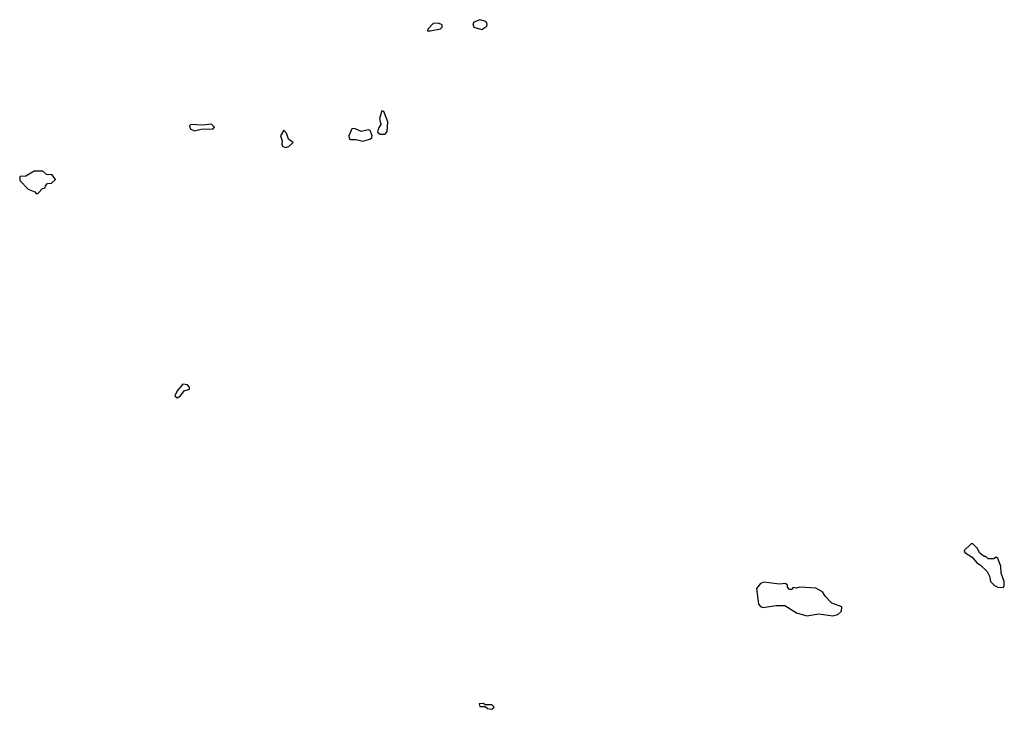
# Model space of a CAD drawing. Extents: x 2710666 to 2828562, y 857017 to 964538.
# Tile 91 of 138: x 2728950 to 2734672, y 930143 to 934149. Entities that reach past the tile are written whole.
import ezdxf

# ---------------------------------------------------------------- set-up
doc = ezdxf.new("R2010")
doc.units = 0

msp = doc.modelspace()

# ---------------------------------------------------------------- linework, layer by layer
at = {"layer": '0CON05XD'}
for points in [[(2731635, 934093.1), (2731665, 934112.5), (2731666.2, 934125), (2731658.3, 934138.3), (2731625, 934149.2), (2731590, 934135), (2731583.3, 934125), (2731590, 934105), (2731635, 934093.1)], [(2731335, 934083.8), (2731395, 934096.7), (2731406.2, 934105), (2731405, 934120), (2731385, 934130), (2731352.3, 934127.7), (2731322.5, 934095), (2731320, 934085), (2731335, 934083.8)], [(2731075, 933484.2), (2731085, 933500), (2731090, 933555), (2731065.9, 933615.9), (2731055, 933620), (2731041.2, 933575), (2731049.3, 933540.7), (2731035, 933520), (2731030, 933495), (2731044.4, 933484.4), (2731075, 933484.2)], [(2729965, 933504.3), (2730005, 933512.5), (2730075, 933514.4), (2730082.5, 933525), (2730065, 933542.5), (2730015, 933536.7), (2729945, 933540), (2729936.7, 933533.3), (2729940, 933515), (2729965, 933504.3)], [(2730945, 933442.9), (2730985.5, 933454.5), (2730996.2, 933465), (2730998.8, 933475), (2730986, 933506), (2730975, 933510), (2730935, 933500), (2730895, 933517.5), (2730880, 933515), (2730862.5, 933475), (2730865, 933460), (2730875, 933452.5), (2730905, 933453.3), (2730945, 933442.9)], [(2730495, 933406.7), (2730515, 933412.5), (2730540, 933435), (2730512.5, 933455), (2730500.7, 933490.7), (2730485, 933507.5), (2730466.2, 933475), (2730476.1, 933446.1), (2730473.6, 933423.6), (2730477.5, 933415), (2730495, 933406.7)], [(2729055, 933140), (2729081.7, 933168.3), (2729098.3, 933171.7), (2729100, 933185), (2729111.7, 933198.3), (2729135, 933200), (2729158.3, 933221.7), (2729138.3, 933248.3), (2729105, 933250), (2729085, 933270), (2729035, 933270), (2728985, 933240), (2728951.7, 933238.3), (2728950, 933215), (2729000, 933165), (2729038.3, 933148.3), (2729045, 933140), (2729055, 933140)], [(2729865, 931952), (2729885, 931963.3), (2729905, 931993.3), (2729936.9, 932003.1), (2729936, 932015), (2729925, 932027.5), (2729898.8, 932031.2), (2729865, 931994), (2729851.4, 931965), (2729865, 931952)], [(2734665, 930850), (2734671.7, 930858.3), (2734672.5, 930885), (2734653.3, 930935), (2734652.5, 930975), (2734635, 931020), (2734625, 931027.5), (2734611.7, 931018.3), (2734578.3, 931018.3), (2734565, 931030), (2734555, 931030), (2734530.7, 931050.7), (2734515, 931080), (2734490, 931105), (2734480, 931105), (2734440, 931065), (2734442.5, 931055), (2734486.4, 931026.4), (2734512.5, 930995), (2734533, 930983), (2734573, 930943), (2734586.4, 930916.4), (2734592.5, 930885), (2734615, 930862.5), (2734635, 930852.5), (2734665, 930850)], [(2733525, 930686.2), (2733595, 930697.5), (2733675, 930686.7), (2733705, 930693.8), (2733727, 930713), (2733728.3, 930738.3), (2733669.3, 930759.3), (2733630.7, 930800.7), (2733616.4, 930826.4), (2733576.4, 930846.4), (2733485, 930853.3), (2733465, 930847.5), (2733445, 930850), (2733435, 930840), (2733425, 930840), (2733413, 930853), (2733412.5, 930865), (2733400, 930875), (2733365, 930870), (2733275, 930881.9), (2733255, 930874.2), (2733232.5, 930845), (2733243.8, 930755), (2733255, 930740), (2733270, 930735), (2733346.1, 930746.1), (2733396.1, 930746.1), (2733464.1, 930704.1), (2733525, 930686.2)], [(2731695, 930143.3), (2731707.5, 930155), (2731695, 930170), (2731655, 930170), (2731645, 930177.5), (2731620, 930175), (2731625, 930160), (2731655, 930160), (2731668.3, 930148.3), (2731695, 930143.3)]]:
    msp.add_lwpolyline(points, dxfattribs=at)

doc.saveas('drawing.dxf')
